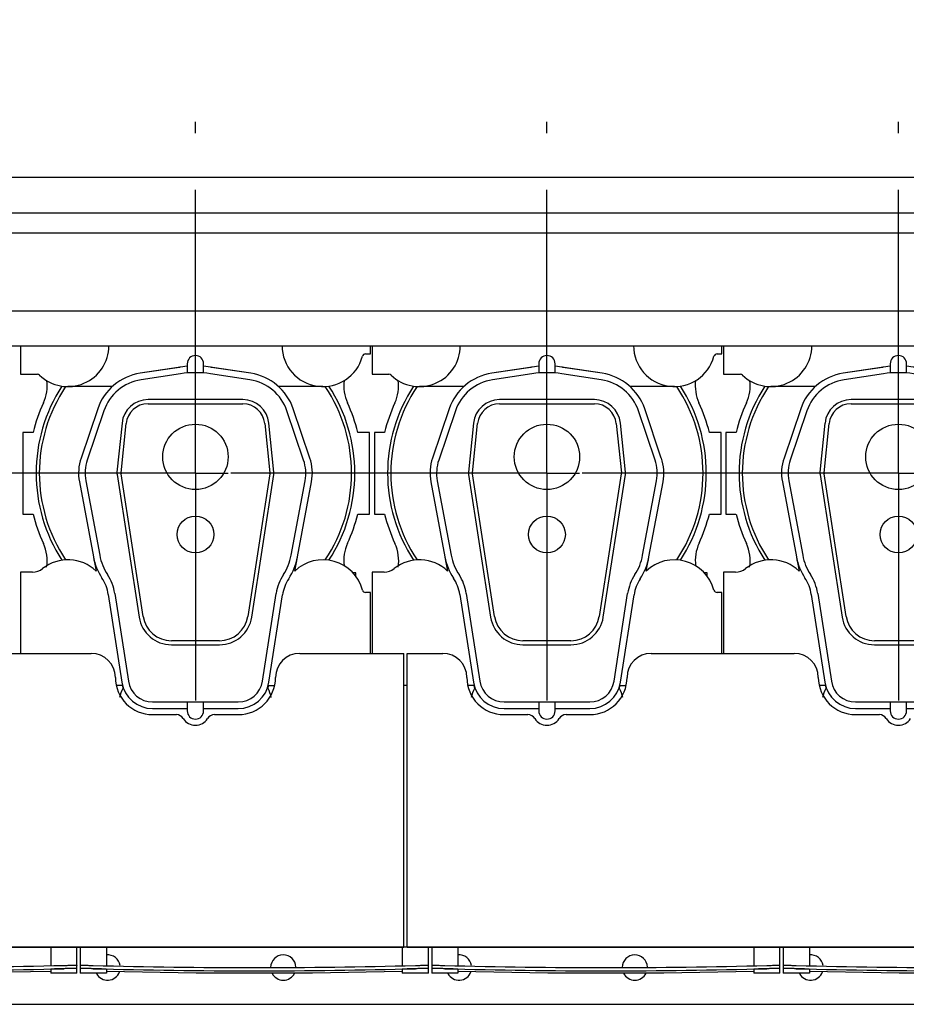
# Model space of a CAD drawing. Header units: millimetres. Extents: x 0 to 841, y 0 to 594.
# Tile 20 of 58: x 511 to 565, y 182 to 243. Entities that reach past the tile are written whole.
import ezdxf
from ezdxf.enums import TextEntityAlignment as Align

# ---------------------------------------------------------------- set-up
doc = ezdxf.new("R2010")
doc.units = ezdxf.units.MM
doc.header["$LTSCALE"] = 46.255
doc.linetypes.add('CENTER', pattern=[0.6, 0.375, -0.075, 0.075, -0.075])
doc.layers.get('0').update_dxf_attribs({"linetype": 'CONTINUOUS'})
for name, color, linetype in [('25087_000000_IMO-2_SKL_PBL456', 7, 'CONTINUOUS'), ('25087_030000_TLKGS_V_ABL439', 7, 'CONTINUOUS'), ('25087_100000_TLKGS_V_ABL440', 7, 'CONTINUOUS'), ('25087_200000_TLKGS_V_ABL450', 7, 'CONTINUOUS'), ('25087_700000_TLKGS_V_ABL445', 7, 'CONTINUOUS'), ('top_7_VBL429', 7, 'CONTINUOUS')]:
    doc.layers.add(name, color=color, linetype=linetype)
doc.styles.get("Standard").update_dxf_attribs({"font": 'txt', "width": 0.6})
doc.dimstyles.new('DIMSTYLE_2', dxfattribs={"dimtxt": 3.5, "dimasz": 3.5, "dimexe": 1.8, "dimexo": 0, "dimgap": 0.875, "dimtad": 1, "dimdec": 0, "dimlfac": 20, "dimdsep": 46, "dimtxsty": 'STANDARD', "dimblk": '_FILLED', "dimblk1": '_FILLED', "dimblk2": '_FILLED', "dimcen": 0.09, "dimadec": 0, "dimazin": 0, "dimtp": 2, "dimtm": 2, "dimtfac": 1, "dimtdec": 0, "dimtofl": 0, "dimtmove": 0, "dimatfit": 3, "dimldrblk": '_FILLED', "dimfxl": 1, "dimtolj": 1, "dimarcsym": 0})

# ---------------------------------------------------------------- blocks, each defined once
blk = doc.blocks.new('_FILLED')
at = {"color": 0, "linetype": 'BYBLOCK'}
blk.add_solid([(0, 0), (-1, 0.167), (-1, -0.167)], dxfattribs=at)
blk = doc.blocks.new('*D3')
at = {"color": 2, "linetype": 'CONTINUOUS'}
for p, q in [((466.4, 247.5), (466.4, 290.601)), ((758.097, 220.292), (758.097, 290.601)), ((466.4, 288.8), (612.249, 288.8)), ((758.097, 288.8), (612.249, 288.8))]:
    blk.add_line(p, q, dxfattribs=at)
at = {"color": 2, "linetype": 'CONTINUOUS', "xscale": 3.5, "yscale": 3.5, "zscale": 3.5, "rotation": 180}
blk.add_blockref('_FILLED', (466.4, 288.8), dxfattribs=at)
at = {"color": 2, "linetype": 'CONTINUOUS', "xscale": 3.5, "yscale": 3.5, "zscale": 3.5}
blk.add_blockref('_FILLED', (758.097, 288.8), dxfattribs=at)
at = {"color": 2, "linetype": 'CONTINUOUS', "width": 0.654762}
blk.add_text('5834', height=3.5, dxfattribs=at).set_placement((612.249, 289.675), align=Align.CENTER)
blk = doc.blocks.new('25087_111000_21_SIMPLE1_T1_A_PBL442', base_point=(578.375, 213.938))
at = {"layer": '25087_111000_21_SIMPLE1_T1_A_PBL442', "color": 7, "linetype": 'CONTINUOUS'}
for p, q in [((534.45, 186), (534.25, 186)), ((485.175, 182.5), (664.4, 182.5))]:
    blk.add_line(p, q, dxfattribs=at)
for centre, start, end in [((516.125, 184.75), 8.79843, 95.44876), ((526.875, 184.75), 2.40616, 179.0556), ((537.625, 184.75), 8.79843, 95.44876), ((548.375, 184.75), 2.40616, 179.0556), ((559.125, 184.75), 8.79843, 95.44876), ((516.125, 184.75), 208.1676, 340.08426), ((526.875, 184.75), 206.80405, 333.19585), ((537.625, 184.75), 208.1676, 340.08426), ((548.375, 184.75), 206.80405, 333.19585), ((559.125, 184.75), 208.1676, 340.08426)]:
    blk.add_arc(centre, 0.775, start, end, dxfattribs=at)
blk = doc.blocks.new('25087_111000_21_SIMPLE1_T2_A_PBL459', base_point=(521.55, 214.681))
at = {"layer": '25087_111000_21_SIMPLE1_T2_A_PBL459', "color": 7, "linetype": 'CONTINUOUS'}
for p, q in [((510.95, 217.5), (510.95, 212.5)), ((511.564, 217.5), (510.95, 217.5)), ((532.15, 217.5), (531.436, 217.5)), ((532.15, 212.5), (532.15, 217.5)), ((510.95, 212.5), (511.564, 212.5)), ((531.436, 212.5), (532.15, 212.5)), ((531.301, 208.9), (531.125, 208.9)), ((531.301, 208.688), (531.301, 208.9))]:
    blk.add_line(p, q, dxfattribs=at)
for centre, radius, start, end in [((509.928, 220.347), 2.502, 335.20087, 7.48968), ((533.074, 220.349), 2.505, 172.6385, 204.80488), ((521.5, 215), 10.245, 155.20087, 165.87669), ((521.5, 215), 10.245, 14.12331, 24.80488), ((521.5, 215), 10.245, 194.12331, 204.80442), ((521.5, 215), 10.245, 335.2611, 345.87669), ((509.926, 209.651), 2.505, 350.85272, 24.80442), ((533.098, 209.656), 2.524, 155.25929, 187.45184)]:
    blk.add_arc(centre, radius, start, end, dxfattribs=at)
blk = doc.blocks.new('25087_111000_21_SIMPLE1_T2_A_PBL464', base_point=(543.05, 214.681))
at = {"layer": '25087_111000_21_SIMPLE1_T2_A_PBL464', "color": 7, "linetype": 'CONTINUOUS'}
for p, q in [((532.45, 217.5), (532.45, 212.5)), ((533.064, 217.5), (532.45, 217.5)), ((553.65, 217.5), (552.936, 217.5)), ((553.65, 212.5), (553.65, 217.5)), ((532.45, 212.5), (533.064, 212.5)), ((552.936, 212.5), (553.65, 212.5)), ((552.801, 208.9), (552.625, 208.9)), ((552.801, 208.688), (552.801, 208.9))]:
    blk.add_line(p, q, dxfattribs=at)
for centre, radius, start, end in [((531.428, 220.347), 2.502, 335.20087, 7.48968), ((554.574, 220.349), 2.505, 172.6385, 204.80488), ((543, 215), 10.245, 155.20087, 165.87669), ((543, 215), 10.245, 14.12331, 24.80488), ((543, 215), 10.245, 194.12331, 204.80442), ((543, 215), 10.245, 335.2611, 345.87669), ((531.426, 209.651), 2.505, 350.85272, 24.80442), ((554.598, 209.656), 2.524, 155.25929, 187.45184)]:
    blk.add_arc(centre, radius, start, end, dxfattribs=at)
blk = doc.blocks.new('25087_111000_21_SIMPLE1_T2_A_PBL480', base_point=(564.55, 214.681))
at = {"layer": '25087_111000_21_SIMPLE1_T2_A_PBL480', "color": 7, "linetype": 'CONTINUOUS'}
for p, q in [((553.95, 217.5), (553.95, 212.5)), ((554.564, 217.5), (553.95, 217.5)), ((575.15, 217.5), (574.436, 217.5)), ((575.15, 212.5), (575.15, 217.5)), ((553.95, 212.5), (554.564, 212.5)), ((574.436, 212.5), (575.15, 212.5)), ((574.301, 208.9), (574.125, 208.9)), ((574.301, 208.688), (574.301, 208.9))]:
    blk.add_line(p, q, dxfattribs=at)
for centre, radius, start, end in [((552.928, 220.347), 2.502, 335.20087, 7.48968), ((576.074, 220.349), 2.505, 172.6385, 204.80488), ((564.5, 215), 10.245, 155.20087, 165.87669), ((564.5, 215), 10.245, 14.12331, 24.80488), ((564.5, 215), 10.245, 194.12331, 204.80442), ((564.5, 215), 10.245, 335.2611, 345.87669), ((552.926, 209.651), 2.505, 350.85272, 24.80442), ((576.098, 209.656), 2.524, 155.25929, 187.45184)]:
    blk.add_arc(centre, radius, start, end, dxfattribs=at)
blk = doc.blocks.new('25087_111000_21_SIMPLE1_A_ABL441', base_point=(578.375, 213.938))
at = {"layer": '25087_111000_21_SIMPLE1_T1_A_PBL442'}
blk.add_blockref('25087_111000_21_SIMPLE1_T1_A_PBL442', (578.375, 213.938), dxfattribs=at)
at = {"layer": '25087_111000_21_SIMPLE1_T2_A_PBL459'}
blk.add_blockref('25087_111000_21_SIMPLE1_T2_A_PBL459', (521.55, 214.681), dxfattribs=at)
at = {"layer": '25087_111000_21_SIMPLE1_T2_A_PBL464'}
blk.add_blockref('25087_111000_21_SIMPLE1_T2_A_PBL464', (543.05, 214.681), dxfattribs=at)
at = {"layer": '25087_111000_21_SIMPLE1_T2_A_PBL480'}
blk.add_blockref('25087_111000_21_SIMPLE1_T2_A_PBL480', (564.55, 214.681), dxfattribs=at)
blk = doc.blocks.new('25087_111200_24_SIMPLE1_T2_X_PBL454', base_point=(502.525, 185.2))
at = {"layer": '25087_111200_24_SIMPLE1_T2_X_PBL454', "color": 7, "linetype": 'CONTINUOUS'}
for p, q in [((492.95, 186), (492.95, 184.851)), ((494.55, 186), (494.55, 184.824)), ((512.65, 186), (512.65, 184.867)), ((514.25, 184.4), (514.25, 186)), ((490.8, 184.881), (490.8, 184.55)), ((490.8, 184.55), (492.95, 184.513)), ((491.6, 184.88), (493.75, 184.834)), ((493.75, 184.634), (491.6, 184.68)), ((492.95, 184.631), (492.95, 184.4)), ((494.55, 184.4), (492.95, 184.4)), ((494.55, 184.6), (494.55, 184.4)), ((512.65, 184.643), (512.65, 184.4)), ((514.25, 184.4), (512.65, 184.4)), ((513.45, 184.88), (513.5, 184.881)), ((513.5, 184.681), (513.45, 184.68)), ((514.25, 184.681), (514.25, 184.681))]:
    blk.add_line(p, q, dxfattribs=at)
blk.add_lwpolyline([(494.55, 184.486), (498.613, 184.417), (506.436, 184.417), (512.65, 184.523)], dxfattribs=at)
for radius, start, end in [(458.379, 268.9031, 271.36573), (458.579, 268.90358, 271.36514)]:
    blk.add_arc((502.525, 643.129), radius, start, end, dxfattribs=at)
for points, knots in [([(490.8, 184.881), (490.8, 184.883), (490.808, 184.883), (490.817, 184.885), (490.837, 184.886), (490.863, 184.887), (490.897, 184.888), (490.954, 184.888), (491.042, 184.889), (491.161, 184.888), (491.298, 184.886), (491.446, 184.884), (491.548, 184.881), (491.6, 184.88)], [0, 0, 0, 0, 0.005256, 0.019762, 0.04364, 0.0767, 0.118639, 0.16906, 0.293342, 0.444782, 0.617561, 0.805036, 1, 1, 1, 1]), ([(491.6, 184.68), (491.548, 184.681), (491.446, 184.684), (491.298, 184.686), (491.161, 184.688), (491.042, 184.688), (490.954, 184.688), (490.897, 184.687), (490.863, 184.687), (490.837, 184.686), (490.817, 184.685), (490.808, 184.683), (490.8, 184.682), (490.8, 184.681)], [0, 0, 0, 0, 0.194964, 0.382438, 0.555218, 0.706658, 0.83094, 0.881361, 0.9233, 0.95636, 0.980238, 0.994744, 1, 1, 1, 1]), ([(493.75, 184.634), (493.698, 184.635), (493.596, 184.637), (493.448, 184.638), (493.311, 184.639), (493.192, 184.64), (493.104, 184.639), (493.047, 184.638), (493.013, 184.637), (492.987, 184.636), (492.967, 184.635), (492.958, 184.633), (492.95, 184.632), (492.95, 184.631)], [0, 0, 0, 0, 0.194959, 0.382428, 0.5552, 0.706633, 0.830911, 0.881332, 0.923273, 0.956337, 0.980221, 0.994735, 1, 1, 1, 1]), ([(494.55, 184.6), (494.55, 184.602), (494.542, 184.603), (494.533, 184.605), (494.513, 184.607), (494.487, 184.609), (494.453, 184.611), (494.396, 184.614), (494.308, 184.618), (494.189, 184.623), (494.052, 184.627), (493.904, 184.631), (493.802, 184.633), (493.75, 184.634)], [0, 0, 0, 0, 0.00534, 0.01993, 0.043881, 0.077002, 0.118985, 0.169434, 0.29372, 0.445107, 0.617793, 0.805154, 1, 1, 1, 1]), ([(513.45, 184.68), (513.398, 184.679), (513.296, 184.676), (513.148, 184.672), (513.011, 184.667), (512.892, 184.662), (512.804, 184.657), (512.747, 184.654), (512.713, 184.652), (512.687, 184.649), (512.667, 184.647), (512.658, 184.645), (512.65, 184.644), (512.65, 184.643)], [0, 0, 0, 0, 0.194822, 0.382164, 0.554836, 0.706219, 0.830512, 0.880967, 0.922958, 0.956088, 0.98005, 0.994651, 1, 1, 1, 1]), ([(514.25, 184.681), (514.25, 184.683), (514.242, 184.683), (514.233, 184.685), (514.212, 184.686), (514.186, 184.687), (514.152, 184.687), (514.095, 184.688), (514.008, 184.688), (513.888, 184.688), (513.752, 184.686), (513.604, 184.684), (513.502, 184.681), (513.45, 184.68)], [0, 0, 0, 0, 0.005495, 0.020225, 0.04429, 0.077497, 0.119544, 0.170033, 0.294337, 0.445662, 0.618214, 0.805383, 1, 1, 1, 1]), ([(513.5, 184.881), (513.549, 184.883), (513.644, 184.885), (513.783, 184.887), (513.911, 184.889), (514.024, 184.889), (514.105, 184.889), (514.159, 184.888), (514.191, 184.888), (514.215, 184.887), (514.234, 184.886), (514.243, 184.884), (514.25, 184.884), (514.25, 184.882)], [0, 0, 0, 0, 0.194963, 0.382436, 0.555214, 0.706654, 0.830935, 0.881356, 0.923295, 0.956355, 0.980233, 0.99474, 1, 1, 1, 1]), ([(514.25, 184.682), (514.25, 184.683), (514.243, 184.684), (514.234, 184.686), (514.215, 184.686), (514.191, 184.688), (514.159, 184.688), (514.105, 184.689), (514.024, 184.689), (513.911, 184.688), (513.783, 184.687), (513.644, 184.685), (513.549, 184.682), (513.5, 184.681)], [0, 0, 0, 0, 0.005259, 0.019767, 0.043645, 0.076705, 0.118644, 0.169065, 0.293346, 0.444785, 0.617563, 0.805037, 1, 1, 1, 1])]:
    blk.add_open_spline(points, degree=3, knots=knots, dxfattribs=at)
blk = doc.blocks.new('25087_111200_24_SIMPLE1_T3_X_PBL460', base_point=(525.1, 185.2))
at = {"layer": '25087_111200_24_SIMPLE1_T3_X_PBL460', "color": 7, "linetype": 'CONTINUOUS'}
for p, q in [((514.45, 186), (514.45, 184.4)), ((516.05, 186), (516.05, 184.863)), ((534.15, 186), (534.15, 184.863)), ((535.75, 184.4), (535.75, 186)), ((514.45, 184.681), (514.45, 184.681)), ((516.05, 184.4), (514.45, 184.4)), ((515.2, 184.88), (515.25, 184.878)), ((515.25, 184.678), (515.2, 184.679)), ((516.05, 184.639), (516.05, 184.4)), ((534.15, 184.639), (534.15, 184.4)), ((535.75, 184.4), (534.15, 184.4)), ((534.95, 184.878), (535, 184.88)), ((535, 184.679), (534.95, 184.678)), ((535.75, 184.681), (535.75, 184.681))]:
    blk.add_line(p, q, dxfattribs=at)
blk.add_lwpolyline([(516.05, 184.52), (521.547, 184.417), (528.653, 184.417), (534.15, 184.52)], dxfattribs=at)
for radius, start, end in [(378.214, 268.50765, 271.49235), (378.414, 268.50844, 271.49156)]:
    blk.add_arc((525.1, 562.964), radius, start, end, dxfattribs=at)
for points, knots in [([(514.45, 184.882), (514.45, 184.884), (514.457, 184.884), (514.466, 184.886), (514.485, 184.886), (514.509, 184.887), (514.541, 184.888), (514.595, 184.889), (514.676, 184.889), (514.789, 184.888), (514.917, 184.886), (515.056, 184.883), (515.151, 184.881), (515.2, 184.88)], [0, 0, 0, 0, 0.005255, 0.019758, 0.043633, 0.076691, 0.118629, 0.16905, 0.293333, 0.444777, 0.617559, 0.805035, 1, 1, 1, 1]), ([(515.2, 184.679), (515.151, 184.681), (515.056, 184.683), (514.917, 184.686), (514.789, 184.688), (514.676, 184.689), (514.595, 184.689), (514.541, 184.688), (514.509, 184.687), (514.485, 184.686), (514.466, 184.686), (514.457, 184.684), (514.45, 184.683), (514.45, 184.682)], [0, 0, 0, 0, 0.194964, 0.38244, 0.555223, 0.706666, 0.83095, 0.881371, 0.92331, 0.956368, 0.980242, 0.994746, 1, 1, 1, 1]), ([(515.25, 184.678), (515.198, 184.68), (515.096, 184.682), (514.948, 184.685), (514.812, 184.687), (514.692, 184.688), (514.605, 184.688), (514.548, 184.687), (514.514, 184.687), (514.488, 184.685), (514.467, 184.685), (514.458, 184.683), (514.45, 184.682), (514.45, 184.681)], [0, 0, 0, 0, 0.194623, 0.381798, 0.554357, 0.705687, 0.829993, 0.880481, 0.922526, 0.95573, 0.979789, 0.994513, 1, 1, 1, 1]), ([(516.05, 184.639), (516.05, 184.641), (516.042, 184.642), (516.033, 184.644), (516.013, 184.646), (515.987, 184.648), (515.953, 184.651), (515.896, 184.654), (515.808, 184.659), (515.689, 184.664), (515.552, 184.669), (515.404, 184.674), (515.302, 184.677), (515.25, 184.678)], [0, 0, 0, 0, 0.005353, 0.019958, 0.043924, 0.077058, 0.119053, 0.169511, 0.293806, 0.445188, 0.617855, 0.805188, 1, 1, 1, 1]), ([(534.95, 184.678), (534.898, 184.677), (534.796, 184.674), (534.648, 184.669), (534.511, 184.664), (534.392, 184.659), (534.304, 184.654), (534.247, 184.651), (534.213, 184.648), (534.187, 184.646), (534.167, 184.644), (534.158, 184.642), (534.15, 184.641), (534.15, 184.639)], [0, 0, 0, 0, 0.194812, 0.382145, 0.554812, 0.706194, 0.830489, 0.880947, 0.922942, 0.956076, 0.980042, 0.994647, 1, 1, 1, 1]), ([(535.75, 184.681), (535.75, 184.682), (535.742, 184.683), (535.733, 184.685), (535.712, 184.685), (535.686, 184.687), (535.652, 184.687), (535.595, 184.688), (535.508, 184.688), (535.388, 184.687), (535.252, 184.685), (535.104, 184.682), (535.002, 184.68), (534.95, 184.678)], [0, 0, 0, 0, 0.005487, 0.020211, 0.04427, 0.077474, 0.119519, 0.170007, 0.294313, 0.445643, 0.618202, 0.805377, 1, 1, 1, 1]), ([(535, 184.88), (535.049, 184.881), (535.144, 184.883), (535.283, 184.886), (535.411, 184.888), (535.524, 184.889), (535.605, 184.889), (535.659, 184.888), (535.691, 184.887), (535.715, 184.886), (535.734, 184.886), (535.743, 184.884), (535.75, 184.884), (535.75, 184.882)], [0, 0, 0, 0, 0.194964, 0.38244, 0.555222, 0.706666, 0.83095, 0.881371, 0.923309, 0.956367, 0.980242, 0.994745, 1, 1, 1, 1]), ([(535.746, 184.684), (535.737, 184.685), (535.711, 184.687), (535.63, 184.689), (535.48, 184.688), (535.257, 184.686), (535.09, 184.682), (535, 184.679)], [0, 0, 0, 0, 0.03599, 0.104167, 0.327214, 0.63967, 1, 1, 1, 1]), ([(535.75, 184.682), (535.75, 184.683), (535.748, 184.683), (535.747, 184.684), (535.746, 184.684)], [0, 0, 0, 0, 0.29739, 1, 1, 1, 1])]:
    blk.add_open_spline(points, degree=3, knots=knots, dxfattribs=at)
blk = doc.blocks.new('25087_111200_24_SIMPLE1_T3_X_PBL465', base_point=(546.6, 185.2))
at = {"layer": '25087_111200_24_SIMPLE1_T3_X_PBL465', "color": 7, "linetype": 'CONTINUOUS'}
for p, q in [((535.95, 186), (535.95, 184.4)), ((537.55, 186), (537.55, 184.863)), ((555.65, 186), (555.65, 184.863)), ((557.25, 184.4), (557.25, 186)), ((535.95, 184.681), (535.95, 184.681)), ((537.55, 184.4), (535.95, 184.4)), ((536.7, 184.88), (536.75, 184.878)), ((536.75, 184.678), (536.7, 184.679)), ((537.55, 184.639), (537.55, 184.4)), ((555.65, 184.639), (555.65, 184.4)), ((557.25, 184.4), (555.65, 184.4)), ((556.45, 184.878), (556.5, 184.88)), ((556.5, 184.679), (556.45, 184.678)), ((557.25, 184.681), (557.25, 184.681))]:
    blk.add_line(p, q, dxfattribs=at)
blk.add_lwpolyline([(537.55, 184.52), (543.047, 184.417), (550.153, 184.417), (555.65, 184.52)], dxfattribs=at)
for radius, start, end in [(378.214, 268.50765, 271.49235), (378.414, 268.50844, 271.49156)]:
    blk.add_arc((546.6, 562.964), radius, start, end, dxfattribs=at)
for points, knots in [([(535.95, 184.882), (535.95, 184.884), (535.957, 184.884), (535.966, 184.886), (535.985, 184.886), (536.009, 184.887), (536.041, 184.888), (536.095, 184.889), (536.176, 184.889), (536.289, 184.888), (536.417, 184.886), (536.556, 184.883), (536.651, 184.881), (536.7, 184.88)], [0, 0, 0, 0, 0.005255, 0.019758, 0.043633, 0.076691, 0.118629, 0.16905, 0.293333, 0.444777, 0.617559, 0.805035, 1, 1, 1, 1]), ([(536.7, 184.679), (536.651, 184.681), (536.556, 184.683), (536.417, 184.686), (536.289, 184.688), (536.176, 184.689), (536.095, 184.689), (536.041, 184.688), (536.009, 184.687), (535.985, 184.686), (535.966, 184.686), (535.957, 184.684), (535.95, 184.683), (535.95, 184.682)], [0, 0, 0, 0, 0.194964, 0.38244, 0.555223, 0.706666, 0.83095, 0.881371, 0.92331, 0.956368, 0.980242, 0.994746, 1, 1, 1, 1]), ([(536.75, 184.678), (536.698, 184.68), (536.596, 184.682), (536.448, 184.685), (536.312, 184.687), (536.192, 184.688), (536.105, 184.688), (536.048, 184.687), (536.014, 184.687), (535.988, 184.685), (535.967, 184.685), (535.958, 184.683), (535.95, 184.682), (535.95, 184.681)], [0, 0, 0, 0, 0.194623, 0.381798, 0.554357, 0.705687, 0.829993, 0.880481, 0.922526, 0.95573, 0.979789, 0.994513, 1, 1, 1, 1]), ([(537.55, 184.639), (537.55, 184.641), (537.542, 184.642), (537.533, 184.644), (537.513, 184.646), (537.487, 184.648), (537.453, 184.651), (537.396, 184.654), (537.308, 184.659), (537.189, 184.664), (537.052, 184.669), (536.904, 184.674), (536.802, 184.677), (536.75, 184.678)], [0, 0, 0, 0, 0.005353, 0.019958, 0.043924, 0.077058, 0.119053, 0.169511, 0.293806, 0.445188, 0.617855, 0.805188, 1, 1, 1, 1]), ([(556.45, 184.678), (556.398, 184.677), (556.296, 184.674), (556.148, 184.669), (556.011, 184.664), (555.892, 184.659), (555.804, 184.654), (555.747, 184.651), (555.713, 184.648), (555.687, 184.646), (555.667, 184.644), (555.658, 184.642), (555.65, 184.641), (555.65, 184.639)], [0, 0, 0, 0, 0.194812, 0.382145, 0.554812, 0.706194, 0.830489, 0.880947, 0.922942, 0.956076, 0.980042, 0.994647, 1, 1, 1, 1]), ([(557.25, 184.681), (557.25, 184.682), (557.242, 184.683), (557.233, 184.685), (557.212, 184.685), (557.186, 184.687), (557.152, 184.687), (557.095, 184.688), (557.008, 184.688), (556.888, 184.687), (556.752, 184.685), (556.604, 184.682), (556.502, 184.68), (556.45, 184.678)], [0, 0, 0, 0, 0.005487, 0.020211, 0.04427, 0.077474, 0.119519, 0.170007, 0.294313, 0.445643, 0.618202, 0.805377, 1, 1, 1, 1]), ([(556.5, 184.88), (556.549, 184.881), (556.644, 184.883), (556.783, 184.886), (556.911, 184.888), (557.024, 184.889), (557.105, 184.889), (557.159, 184.888), (557.191, 184.887), (557.215, 184.886), (557.234, 184.886), (557.243, 184.884), (557.25, 184.884), (557.25, 184.882)], [0, 0, 0, 0, 0.194964, 0.38244, 0.555222, 0.706666, 0.83095, 0.881371, 0.923309, 0.956367, 0.980242, 0.994745, 1, 1, 1, 1]), ([(557.246, 184.684), (557.237, 184.685), (557.211, 184.687), (557.13, 184.689), (556.98, 184.688), (556.757, 184.686), (556.59, 184.682), (556.5, 184.679)], [0, 0, 0, 0, 0.03599, 0.104167, 0.327214, 0.63967, 1, 1, 1, 1]), ([(557.25, 184.682), (557.25, 184.683), (557.248, 184.683), (557.247, 184.684), (557.246, 184.684)], [0, 0, 0, 0, 0.29739, 1, 1, 1, 1])]:
    blk.add_open_spline(points, degree=3, knots=knots, dxfattribs=at)
blk = doc.blocks.new('25087_111200_24_SIMPLE1_T3_X_PBL477', base_point=(568.1, 185.2))
at = {"layer": '25087_111200_24_SIMPLE1_T3_X_PBL477', "color": 7, "linetype": 'CONTINUOUS'}
for p, q in [((557.45, 186), (557.45, 184.4)), ((559.05, 186), (559.05, 184.863)), ((577.15, 186), (577.15, 184.863)), ((578.75, 184.4), (578.75, 186)), ((557.45, 184.681), (557.45, 184.681)), ((559.05, 184.4), (557.45, 184.4)), ((558.2, 184.88), (558.25, 184.878)), ((558.25, 184.678), (558.2, 184.679)), ((559.05, 184.639), (559.05, 184.4)), ((577.15, 184.639), (577.15, 184.4)), ((578.75, 184.4), (577.15, 184.4)), ((577.95, 184.878), (578, 184.88)), ((578, 184.679), (577.95, 184.678)), ((578.75, 184.681), (578.75, 184.681))]:
    blk.add_line(p, q, dxfattribs=at)
blk.add_lwpolyline([(559.05, 184.52), (564.547, 184.417), (571.653, 184.417), (577.15, 184.52)], dxfattribs=at)
for radius, start, end in [(378.214, 268.50765, 271.49235), (378.414, 268.50844, 271.49156)]:
    blk.add_arc((568.1, 562.964), radius, start, end, dxfattribs=at)
for points, knots in [([(557.45, 184.882), (557.45, 184.884), (557.457, 184.884), (557.466, 184.886), (557.485, 184.886), (557.509, 184.887), (557.541, 184.888), (557.595, 184.889), (557.676, 184.889), (557.789, 184.888), (557.917, 184.886), (558.056, 184.883), (558.151, 184.881), (558.2, 184.88)], [0, 0, 0, 0, 0.005255, 0.019758, 0.043633, 0.076691, 0.118629, 0.16905, 0.293333, 0.444777, 0.617559, 0.805035, 1, 1, 1, 1]), ([(558.2, 184.679), (558.151, 184.681), (558.056, 184.683), (557.917, 184.686), (557.789, 184.688), (557.676, 184.689), (557.595, 184.689), (557.541, 184.688), (557.509, 184.687), (557.485, 184.686), (557.466, 184.686), (557.457, 184.684), (557.45, 184.683), (557.45, 184.682)], [0, 0, 0, 0, 0.194964, 0.38244, 0.555223, 0.706666, 0.83095, 0.881371, 0.92331, 0.956368, 0.980242, 0.994746, 1, 1, 1, 1]), ([(558.25, 184.678), (558.198, 184.68), (558.096, 184.682), (557.948, 184.685), (557.812, 184.687), (557.692, 184.688), (557.605, 184.688), (557.548, 184.687), (557.514, 184.687), (557.488, 184.685), (557.467, 184.685), (557.458, 184.683), (557.45, 184.682), (557.45, 184.681)], [0, 0, 0, 0, 0.194623, 0.381798, 0.554357, 0.705687, 0.829993, 0.880481, 0.922526, 0.95573, 0.979789, 0.994513, 1, 1, 1, 1]), ([(559.05, 184.639), (559.05, 184.641), (559.042, 184.642), (559.033, 184.644), (559.013, 184.646), (558.987, 184.648), (558.953, 184.651), (558.896, 184.654), (558.808, 184.659), (558.689, 184.664), (558.552, 184.669), (558.404, 184.674), (558.302, 184.677), (558.25, 184.678)], [0, 0, 0, 0, 0.005353, 0.019958, 0.043924, 0.077058, 0.119053, 0.169511, 0.293806, 0.445188, 0.617855, 0.805188, 1, 1, 1, 1]), ([(577.95, 184.678), (577.898, 184.677), (577.796, 184.674), (577.648, 184.669), (577.511, 184.664), (577.392, 184.659), (577.304, 184.654), (577.247, 184.651), (577.213, 184.648), (577.187, 184.646), (577.167, 184.644), (577.158, 184.642), (577.15, 184.641), (577.15, 184.639)], [0, 0, 0, 0, 0.194812, 0.382145, 0.554812, 0.706194, 0.830489, 0.880947, 0.922942, 0.956076, 0.980042, 0.994647, 1, 1, 1, 1]), ([(578.75, 184.681), (578.75, 184.682), (578.742, 184.683), (578.733, 184.685), (578.712, 184.685), (578.686, 184.687), (578.652, 184.687), (578.595, 184.688), (578.508, 184.688), (578.388, 184.687), (578.252, 184.685), (578.104, 184.682), (578.002, 184.68), (577.95, 184.678)], [0, 0, 0, 0, 0.005487, 0.020211, 0.04427, 0.077474, 0.119519, 0.170007, 0.294313, 0.445643, 0.618202, 0.805377, 1, 1, 1, 1]), ([(578, 184.88), (578.049, 184.881), (578.144, 184.883), (578.283, 184.886), (578.411, 184.888), (578.524, 184.889), (578.605, 184.889), (578.659, 184.888), (578.691, 184.887), (578.715, 184.886), (578.734, 184.886), (578.743, 184.884), (578.75, 184.884), (578.75, 184.882)], [0, 0, 0, 0, 0.194964, 0.38244, 0.555222, 0.706666, 0.83095, 0.881371, 0.923309, 0.956367, 0.980242, 0.994745, 1, 1, 1, 1]), ([(578.746, 184.684), (578.737, 184.685), (578.711, 184.687), (578.63, 184.689), (578.48, 184.688), (578.257, 184.686), (578.09, 184.682), (578, 184.679)], [0, 0, 0, 0, 0.03599, 0.104167, 0.327214, 0.63967, 1, 1, 1, 1]), ([(578.75, 184.682), (578.75, 184.683), (578.748, 184.683), (578.747, 184.684), (578.746, 184.684)], [0, 0, 0, 0, 0.29739, 1, 1, 1, 1])]:
    blk.add_open_spline(points, degree=3, knots=knots, dxfattribs=at)
blk = doc.blocks.new('25087_111200_24_SIMPLE1_X_ABL443', base_point=(579.212, 192.95))
at = {"layer": '25087_111200_24_SIMPLE1_T2_X_PBL454'}
blk.add_blockref('25087_111200_24_SIMPLE1_T2_X_PBL454', (502.525, 185.2), dxfattribs=at)
at = {"layer": '25087_111200_24_SIMPLE1_T3_X_PBL460'}
blk.add_blockref('25087_111200_24_SIMPLE1_T3_X_PBL460', (525.1, 185.2), dxfattribs=at)
at = {"layer": '25087_111200_24_SIMPLE1_T3_X_PBL465'}
blk.add_blockref('25087_111200_24_SIMPLE1_T3_X_PBL465', (546.6, 185.2), dxfattribs=at)
at = {"layer": '25087_111200_24_SIMPLE1_T3_X_PBL477'}
blk.add_blockref('25087_111200_24_SIMPLE1_T3_X_PBL477', (568.1, 185.2), dxfattribs=at)
blk = doc.blocks.new('25087_171000_21_SIMPLE1_T1_A_PBL449', base_point=(577.375, 197.512))
at = {"layer": '25087_171000_21_SIMPLE1_T1_A_PBL449', "color": 7, "linetype": 'CONTINUOUS'}
for p, q in [((506.375, 203.975), (515.125, 203.975)), ((527.875, 203.975), (534.25, 203.975)), ((534.25, 186), (534.25, 203.975)), ((534.45, 186), (534.45, 203.975)), ((534.45, 203.975), (536.625, 203.975)), ((549.375, 203.975), (558.125, 203.975)), ((518.875, 200.225), (520.332, 200.225)), ((522.668, 200.225), (524.125, 200.225)), ((540.375, 200.225), (541.832, 200.225)), ((544.168, 200.225), (545.625, 200.225)), ((561.875, 200.225), (563.332, 200.225)), ((534.25, 186), (488.65, 186)), ((488.65, 186), (534.25, 186)), ((577.25, 186), (534.45, 186)), ((534.45, 186), (577.25, 186))]:
    blk.add_line(p, q, dxfattribs=at)
for centre, radius, start, end in [((515.125, 202.5), 1.475, 0, 90), ((527.875, 202.5), 1.475, 90, 180), ((536.625, 202.5), 1.475, 0, 90), ((549.375, 202.5), 1.475, 90, 180), ((558.125, 202.5), 1.475, 0, 90), ((518.875, 202.5), 2.275, 180, 270), ((524.125, 202.5), 2.275, 270, 360), ((540.375, 202.5), 2.275, 180, 270), ((545.625, 202.5), 2.275, 270, 360), ((561.875, 202.5), 2.275, 180, 270), ((520.332, 199.725), 0.5, 31.82137, 90), ((522.668, 199.725), 0.5, 90, 148.17863), ((541.832, 199.725), 0.5, 31.82137, 90), ((544.168, 199.725), 0.5, 90, 148.17863), ((563.332, 199.725), 0.5, 31.82137, 90), ((521.5, 200.45), 0.875, 211.82137, 328.17863), ((543, 200.45), 0.875, 211.82137, 328.17863), ((564.5, 200.45), 0.875, 211.82137, 328.17863)]:
    blk.add_arc(centre, radius, start, end, dxfattribs=at)
blk = doc.blocks.new('25087_171000_21_SIMPLE1_A_ABL448', base_point=(577.375, 197.262))
at = {"layer": '25087_171000_21_SIMPLE1_T1_A_PBL449'}
blk.add_blockref('25087_171000_21_SIMPLE1_T1_A_PBL449', (577.375, 197.512), dxfattribs=at)
blk = doc.blocks.new('25087_100000_TLKGS_V_ABL440', base_point=(579.425, 212.562))
at = {"layer": '25087_111000_21_SIMPLE1_A_ABL441'}
blk.add_blockref('25087_111000_21_SIMPLE1_A_ABL441', (578.375, 213.938), dxfattribs=at)
at = {"layer": '25087_111200_24_SIMPLE1_X_ABL443'}
blk.add_blockref('25087_111200_24_SIMPLE1_X_ABL443', (579.212, 192.95), dxfattribs=at)
at = {"layer": '25087_171000_21_SIMPLE1_A_ABL448'}
blk.add_blockref('25087_171000_21_SIMPLE1_A_ABL448', (577.375, 197.262), dxfattribs=at)
blk = doc.blocks.new('25087_727000_27_SIMPLE1_T1_B_PBL447', base_point=(609.782, 249.476))
at = {"layer": '25087_727000_27_SIMPLE1_T1_B_PBL447', "color": 7, "linetype": 'CONTINUOUS'}
for p, q in [((485.4, 233.115), (662.568, 233.115)), ((485.4, 230.934), (662.568, 230.934)), ((485.4, 229.713), (662.568, 229.713)), ((662.568, 224.918), (487.65, 224.918)), ((487.65, 222.802), (663.075, 222.802))]:
    blk.add_line(p, q, dxfattribs=at)
blk = doc.blocks.new('25087_727000_27_SIMPLE1_B_ABL446', base_point=(609.782, 249.476))
at = {"layer": '25087_727000_27_SIMPLE1_T1_B_PBL447'}
blk.add_blockref('25087_727000_27_SIMPLE1_T1_B_PBL447', (609.782, 249.476), dxfattribs=at)
blk = doc.blocks.new('25087_700000_TLKGS_V_ABL445', base_point=(609.782, 249.476))
at = {"layer": '25087_727000_27_SIMPLE1_B_ABL446'}
blk.add_blockref('25087_727000_27_SIMPLE1_B_ABL446', (609.782, 249.476), dxfattribs=at)
blk = doc.blocks.new('25007_210700_21_SIMPLE1_T1_A_PBL458', base_point=(521.5, 213.025))
at = {"layer": '25007_210700_21_SIMPLE1_T1_A_PBL458', "color": 7, "linetype": 'CONTINUOUS'}
for p, q in [((510.8, 222.802), (510.8, 221.05)), ((532.2, 222.3), (532.2, 222.802)), ((531.908, 222.3), (532.2, 222.3)), ((520.523, 221.477), (518.12, 221.114)), ((524.88, 221.114), (522.477, 221.477)), ((510.8, 221.05), (511.833, 221.05)), ((516.409, 220.3), (513.7, 220.3)), ((529.3, 220.3), (526.591, 220.3)), ((515.263, 209.854), (515.421, 209.014)), ((527.579, 209.014), (527.737, 209.854)), ((510.8, 208.95), (510.8, 203.975)), ((511.535, 208.95), (510.8, 208.95)), ((532.2, 207.7), (531.908, 207.7)), ((532.2, 203.975), (532.2, 207.7)), ((517.035, 202), (516.657, 202)), ((517.035, 202), (517.061, 201.827)), ((525.939, 201.827), (525.965, 202)), ((525.965, 202), (526.343, 202))]:
    blk.add_line(p, q, dxfattribs=at)
for centre, radius, start, end in [((513.7, 222.8), 2.5, 226.23826, 0.03673), ((529.3, 222.8), 2.5, 179.81606, 344.97389), ((531.908, 222.1), 0.2, 90, 164.97389), ((521.5, 215), 6.55, 98.176, 98.57538), ((521.5, 215), 6.55, 81.42462, 81.824), ((511.833, 220.85), 0.2, 46.23826, 90), ((521.5, 215), 9.747, 146.8737, 213.1263), ((521.5, 215), 9.55, 146.26282, 213.73718), ((521.5, 215), 9.55, 326.26282, 33.73718), ((521.5, 215), 9.747, 326.8737, 33.1263), ((513.7, 207.2), 2.5, 46.51027, 128.21321), ((529.3, 207.2), 2.5, 15.02611, 133.48973), ((511.535, 209.95), 1, 270, 308.21321), ((531.908, 207.9), 0.2, 195.02611, 270), ((519.15, 200.75), 2.35, 152.71328, 166.99029), ((523.85, 200.75), 2.35, 13.00971, 27.28672)]:
    blk.add_arc(centre, radius, start, end, dxfattribs=at)
blk = doc.blocks.new('25007_210700_21_SIMPLE1_T2_A_PBL461', base_point=(521.5, 211.075))
at = {"layer": '25007_210700_21_SIMPLE1_T2_A_PBL461', "color": 7, "linetype": 'CONTINUOUS'}
for p, q in [((521, 221.545), (518.12, 221.114)), ((521, 221.7), (521, 221.13)), ((522, 221.13), (522, 221.7)), ((524.88, 221.114), (522, 221.545)), ((520.583, 221.081), (518.175, 220.718)), ((524.825, 220.718), (522.417, 221.081)), ((524.4, 219.5), (518.6, 219.5)), ((515.521, 218.941), (514.503, 215.929)), ((515.9, 218.813), (514.882, 215.801)), ((518.6, 219.25), (524.4, 219.25)), ((528.118, 215.801), (527.1, 218.813)), ((528.497, 215.929), (527.479, 218.941)), ((517.008, 218.064), (516.699, 215.057)), ((516.948, 215.031), (517.257, 218.038)), ((525.743, 218.038), (526.052, 215.031)), ((526.301, 215.057), (525.992, 218.064)), ((514.793, 214.541), (515.645, 209.978)), ((516.703, 214.915), (518.055, 206.194)), ((518.302, 206.232), (516.95, 214.953)), ((526.05, 214.953), (524.698, 206.232)), ((524.945, 206.194), (526.297, 214.915)), ((527.355, 209.978), (528.207, 214.541)), ((514.399, 214.467), (515.258, 209.874)), ((527.742, 209.874), (528.601, 214.467)), ((516.17, 207.583), (517.002, 202.209)), ((516.565, 207.644), (517.398, 202.27)), ((525.602, 202.27), (526.435, 207.644)), ((525.998, 202.209), (526.826, 207.554)), ((522.969, 204.75), (520.031, 204.75)), ((520.031, 204.5), (522.969, 204.5)), ((518.88, 201), (524.12, 201)), ((521, 201), (521, 200.45)), ((522, 200.45), (522, 201)), ((518.88, 200.6), (521, 200.6)), ((522, 200.6), (524.12, 200.6))]:
    blk.add_line(p, q, dxfattribs=at)
for centre, radius in [((521.5, 216), 2), ((521.5, 211.25), 1.125)]:
    blk.add_circle(centre, radius, dxfattribs=at)
for centre, radius, start, end in [((521.5, 221.7), 0.5, 0, 180), ((521.5, 215), 6.15, 81.42462, 98.57538), ((518.6, 217.9), 3.25, 98.5, 161.31881), ((518.6, 217.9), 2.85, 98.57538, 161.31881), ((524.4, 217.9), 2.85, 18.68119, 81.42462), ((524.4, 217.9), 3.25, 18.68119, 81.5), ((518.6, 217.9), 1.6, 90, 174.12748), ((524.4, 217.9), 1.6, 5.87252, 90), ((518.6, 217.9), 1.35, 90, 174.12748), ((524.4, 217.9), 1.35, 5.87252, 90), ((517.25, 215), 2.9, 161.31881, 190.586), ((517.25, 215), 2.5, 161.31881, 190.58621), ((525.75, 215), 2.5, 349.41379, 18.68119), ((525.75, 215), 2.9, 349.414, 18.68119), ((517.25, 215), 0.554, 174.12748, 188.81041), ((517.25, 215), 0.304, 174.12748, 188.81041), ((525.75, 215), 0.304, 351.18959, 5.87252), ((525.75, 215), 0.554, 351.18959, 5.87252), ((518.694, 210.516), 3.496, 190.586, 213.58336), ((518.84, 210.575), 3.25, 190.58621, 213.28949), ((524.16, 210.575), 3.25, 326.71051, 349.41379), ((524.154, 210.544), 3.65, 326.73424, 349.414), ((513.7, 207.2), 2.499, 8.81041, 33.58336), ((513.7, 207.2), 2.899, 8.81041, 33.28949), ((529.3, 207.2), 2.899, 146.71051, 171.18959), ((529.297, 207.171), 2.5, 146.73424, 171.18959), ((520.031, 206.5), 2, 188.81041, 270), ((520.031, 206.5), 1.75, 188.81041, 270), ((522.969, 206.5), 1.75, 270, 351.18959), ((522.969, 206.5), 2, 270, 351.18959), ((518.88, 202.5), 1.9, 188.81041, 270), ((518.88, 202.5), 1.5, 188.81041, 270), ((524.12, 202.5), 1.5, 270, 351.18959), ((524.12, 202.5), 1.9, 270, 351.18959), ((521.5, 200.45), 0.5, 180, 360)]:
    blk.add_arc(centre, radius, start, end, dxfattribs=at)
blk = doc.blocks.new('25007_210700_21_SIMPLE1_A_ABL457', base_point=(521.5, 212.875))
at = {"layer": '25007_210700_21_SIMPLE1_T1_A_PBL458'}
blk.add_blockref('25007_210700_21_SIMPLE1_T1_A_PBL458', (521.5, 213.025), dxfattribs=at)
at = {"layer": '25007_210700_21_SIMPLE1_T2_A_PBL461'}
blk.add_blockref('25007_210700_21_SIMPLE1_T2_A_PBL461', (521.5, 211.075), dxfattribs=at)
blk = doc.blocks.new('25007_210700_21_SIMPLE1_T1_A_PBL463', base_point=(543, 213.025))
at = {"layer": '25007_210700_21_SIMPLE1_T1_A_PBL463', "color": 7, "linetype": 'CONTINUOUS'}
for p, q in [((532.3, 222.802), (532.3, 221.05)), ((553.7, 222.3), (553.7, 222.802)), ((553.408, 222.3), (553.7, 222.3)), ((542.023, 221.477), (539.62, 221.114)), ((546.38, 221.114), (543.977, 221.477)), ((532.3, 221.05), (533.333, 221.05)), ((537.909, 220.3), (535.2, 220.3)), ((550.8, 220.3), (548.091, 220.3)), ((536.763, 209.854), (536.921, 209.014)), ((549.079, 209.014), (549.237, 209.854)), ((532.3, 208.95), (532.3, 203.975)), ((533.035, 208.95), (532.3, 208.95)), ((553.7, 207.7), (553.408, 207.7)), ((553.7, 203.975), (553.7, 207.7)), ((534.45, 202), (534.25, 202)), ((538.535, 202), (538.157, 202)), ((538.535, 202), (538.561, 201.827)), ((547.439, 201.827), (547.465, 202)), ((547.465, 202), (547.843, 202))]:
    blk.add_line(p, q, dxfattribs=at)
for centre, radius, start, end in [((535.2, 222.8), 2.5, 226.23826, 0.03673), ((550.8, 222.8), 2.5, 179.81606, 344.97389), ((553.408, 222.1), 0.2, 90, 164.97389), ((543, 215), 6.55, 98.176, 98.57538), ((543, 215), 6.55, 81.42462, 81.824), ((533.333, 220.85), 0.2, 46.23826, 90), ((543, 215), 9.747, 146.8737, 213.1263), ((543, 215), 9.55, 146.26282, 213.73718), ((543, 215), 9.55, 326.26282, 33.73718), ((543, 215), 9.747, 326.8737, 33.1263), ((535.2, 207.2), 2.5, 46.51027, 128.21321), ((550.8, 207.2), 2.5, 15.02611, 133.48973), ((533.035, 209.95), 1, 270, 308.21321), ((553.408, 207.9), 0.2, 195.02611, 270), ((540.65, 200.75), 2.35, 152.71328, 166.99029), ((545.35, 200.75), 2.35, 13.00971, 27.28672)]:
    blk.add_arc(centre, radius, start, end, dxfattribs=at)
blk = doc.blocks.new('25007_210700_21_SIMPLE1_T2_A_PBL470', base_point=(543, 211.075))
at = {"layer": '25007_210700_21_SIMPLE1_T2_A_PBL470', "color": 7, "linetype": 'CONTINUOUS'}
for p, q in [((542.5, 221.545), (539.62, 221.114)), ((542.5, 221.7), (542.5, 221.13)), ((543.5, 221.13), (543.5, 221.7)), ((546.38, 221.114), (543.5, 221.545)), ((542.083, 221.081), (539.675, 220.718)), ((546.325, 220.718), (543.917, 221.081)), ((545.9, 219.5), (540.1, 219.5)), ((537.021, 218.941), (536.003, 215.929)), ((537.4, 218.813), (536.382, 215.801)), ((540.1, 219.25), (545.9, 219.25)), ((549.618, 215.801), (548.6, 218.813)), ((549.997, 215.929), (548.979, 218.941)), ((538.508, 218.064), (538.199, 215.057)), ((538.448, 215.031), (538.757, 218.038)), ((547.243, 218.038), (547.552, 215.031)), ((547.801, 215.057), (547.492, 218.064)), ((536.293, 214.541), (537.145, 209.978)), ((538.203, 214.915), (539.555, 206.194)), ((539.802, 206.232), (538.45, 214.953)), ((547.55, 214.953), (546.198, 206.232)), ((546.445, 206.194), (547.797, 214.915)), ((548.855, 209.978), (549.707, 214.541)), ((535.899, 214.467), (536.758, 209.874)), ((549.242, 209.874), (550.101, 214.467)), ((537.67, 207.583), (538.502, 202.209)), ((538.065, 207.644), (538.898, 202.27)), ((547.102, 202.27), (547.935, 207.644)), ((547.498, 202.209), (548.326, 207.554)), ((544.469, 204.75), (541.531, 204.75)), ((541.531, 204.5), (544.469, 204.5)), ((540.38, 201), (545.62, 201)), ((542.5, 201), (542.5, 200.45)), ((543.5, 200.45), (543.5, 201)), ((540.38, 200.6), (542.5, 200.6)), ((543.5, 200.6), (545.62, 200.6))]:
    blk.add_line(p, q, dxfattribs=at)
for centre, radius in [((543, 216), 2), ((543, 211.25), 1.125)]:
    blk.add_circle(centre, radius, dxfattribs=at)
for centre, radius, start, end in [((543, 221.7), 0.5, 0, 180), ((543, 215), 6.15, 81.42462, 98.57538), ((540.1, 217.9), 3.25, 98.5, 161.31881), ((540.1, 217.9), 2.85, 98.57538, 161.31881), ((545.9, 217.9), 2.85, 18.68119, 81.42462), ((545.9, 217.9), 3.25, 18.68119, 81.5), ((540.1, 217.9), 1.6, 90, 174.12748), ((545.9, 217.9), 1.6, 5.87252, 90), ((540.1, 217.9), 1.35, 90, 174.12748), ((545.9, 217.9), 1.35, 5.87252, 90), ((538.75, 215), 2.9, 161.31881, 190.586), ((538.75, 215), 2.5, 161.31881, 190.58621), ((547.25, 215), 2.5, 349.41379, 18.68119), ((547.25, 215), 2.9, 349.414, 18.68119), ((538.75, 215), 0.554, 174.12748, 188.81041), ((538.75, 215), 0.304, 174.12748, 188.81041), ((547.25, 215), 0.304, 351.18959, 5.87252), ((547.25, 215), 0.554, 351.18959, 5.87252), ((540.194, 210.516), 3.496, 190.586, 213.58336), ((540.34, 210.575), 3.25, 190.58621, 213.28949), ((545.66, 210.575), 3.25, 326.71051, 349.41379), ((545.654, 210.544), 3.65, 326.73424, 349.414), ((535.2, 207.2), 2.499, 8.81041, 33.58336), ((535.2, 207.2), 2.899, 8.81041, 33.28949), ((550.8, 207.2), 2.899, 146.71051, 171.18959), ((550.797, 207.171), 2.5, 146.73424, 171.18959), ((541.531, 206.5), 2, 188.81041, 270), ((541.531, 206.5), 1.75, 188.81041, 270), ((544.469, 206.5), 1.75, 270, 351.18959), ((544.469, 206.5), 2, 270, 351.18959), ((540.38, 202.5), 1.9, 188.81041, 270), ((540.38, 202.5), 1.5, 188.81041, 270), ((545.62, 202.5), 1.5, 270, 351.18959), ((545.62, 202.5), 1.9, 270, 351.18959), ((543, 200.45), 0.5, 180, 360)]:
    blk.add_arc(centre, radius, start, end, dxfattribs=at)
blk = doc.blocks.new('25007_210700_21_SIMPLE1_A_ABL462', base_point=(543, 212.875))
at = {"layer": '25007_210700_21_SIMPLE1_T1_A_PBL463'}
blk.add_blockref('25007_210700_21_SIMPLE1_T1_A_PBL463', (543, 213.025), dxfattribs=at)
at = {"layer": '25007_210700_21_SIMPLE1_T2_A_PBL470'}
blk.add_blockref('25007_210700_21_SIMPLE1_T2_A_PBL470', (543, 211.075), dxfattribs=at)
blk = doc.blocks.new('25007_210700_21_SIMPLE1_T1_A_PBL479', base_point=(564.5, 213.025))
at = {"layer": '25007_210700_21_SIMPLE1_T1_A_PBL479', "color": 7, "linetype": 'CONTINUOUS'}
for p, q in [((553.8, 222.802), (553.8, 221.05)), ((575.2, 222.3), (575.2, 222.802)), ((574.908, 222.3), (575.2, 222.3)), ((563.523, 221.477), (561.12, 221.114)), ((567.88, 221.114), (565.477, 221.477)), ((553.8, 221.05), (554.833, 221.05)), ((559.409, 220.3), (556.7, 220.3)), ((572.3, 220.3), (569.591, 220.3)), ((558.263, 209.854), (558.421, 209.014)), ((570.579, 209.014), (570.737, 209.854)), ((553.8, 208.95), (553.8, 203.975)), ((554.535, 208.95), (553.8, 208.95)), ((575.2, 207.7), (574.908, 207.7)), ((575.2, 203.975), (575.2, 207.7)), ((560.035, 202), (559.657, 202)), ((560.035, 202), (560.061, 201.827)), ((568.939, 201.827), (568.965, 202)), ((568.965, 202), (569.343, 202))]:
    blk.add_line(p, q, dxfattribs=at)
for centre, radius, start, end in [((556.7, 222.8), 2.5, 226.23826, 0.03673), ((572.3, 222.8), 2.5, 179.81606, 344.97389), ((574.908, 222.1), 0.2, 90, 164.97389), ((564.5, 215), 6.55, 98.176, 98.57538), ((564.5, 215), 6.55, 81.42462, 81.824), ((554.833, 220.85), 0.2, 46.23826, 90), ((564.5, 215), 9.747, 146.8737, 213.1263), ((564.5, 215), 9.55, 146.26282, 213.73718), ((564.5, 215), 9.55, 326.26282, 33.73718), ((564.5, 215), 9.747, 326.8737, 33.1263), ((556.7, 207.2), 2.5, 46.51027, 128.21321), ((572.3, 207.2), 2.5, 15.02611, 133.48973), ((554.535, 209.95), 1, 270, 308.21321), ((574.908, 207.9), 0.2, 195.02611, 270), ((562.15, 200.75), 2.35, 152.71328, 166.99029), ((566.85, 200.75), 2.35, 13.00971, 27.28672)]:
    blk.add_arc(centre, radius, start, end, dxfattribs=at)
blk = doc.blocks.new('25007_210700_21_SIMPLE1_T2_A_PBL490', base_point=(564.5, 211.075))
at = {"layer": '25007_210700_21_SIMPLE1_T2_A_PBL490', "color": 7, "linetype": 'CONTINUOUS'}
for p, q in [((564, 221.545), (561.12, 221.114)), ((564, 221.7), (564, 221.13)), ((565, 221.13), (565, 221.7)), ((567.88, 221.114), (565, 221.545)), ((563.583, 221.081), (561.175, 220.718)), ((567.825, 220.718), (565.417, 221.081)), ((567.4, 219.5), (561.6, 219.5)), ((558.521, 218.941), (557.503, 215.929)), ((558.9, 218.813), (557.882, 215.801)), ((561.6, 219.25), (567.4, 219.25)), ((571.118, 215.801), (570.1, 218.813)), ((571.497, 215.929), (570.479, 218.941)), ((560.008, 218.064), (559.699, 215.057)), ((559.948, 215.031), (560.257, 218.038)), ((568.743, 218.038), (569.052, 215.031)), ((569.301, 215.057), (568.992, 218.064)), ((557.793, 214.541), (558.645, 209.978)), ((559.703, 214.915), (561.055, 206.194)), ((561.302, 206.232), (559.95, 214.953)), ((569.05, 214.953), (567.698, 206.232)), ((567.945, 206.194), (569.297, 214.915)), ((570.355, 209.978), (571.207, 214.541)), ((557.399, 214.467), (558.258, 209.874)), ((570.742, 209.874), (571.601, 214.467)), ((559.17, 207.583), (560.002, 202.209)), ((559.565, 207.644), (560.398, 202.27)), ((568.602, 202.27), (569.435, 207.644)), ((568.998, 202.209), (569.826, 207.554)), ((565.969, 204.75), (563.031, 204.75)), ((563.031, 204.5), (565.969, 204.5)), ((561.88, 201), (567.12, 201)), ((564, 201), (564, 200.45)), ((565, 200.45), (565, 201)), ((561.88, 200.6), (564, 200.6)), ((565, 200.6), (567.12, 200.6))]:
    blk.add_line(p, q, dxfattribs=at)
for centre, radius in [((564.5, 216), 2), ((564.5, 211.25), 1.125)]:
    blk.add_circle(centre, radius, dxfattribs=at)
for centre, radius, start, end in [((564.5, 221.7), 0.5, 0, 180), ((564.5, 215), 6.15, 81.42462, 98.57538), ((561.6, 217.9), 3.25, 98.5, 161.31881), ((561.6, 217.9), 2.85, 98.57538, 161.31881), ((567.4, 217.9), 2.85, 18.68119, 81.42462), ((567.4, 217.9), 3.25, 18.68119, 81.5), ((561.6, 217.9), 1.6, 90, 174.12748), ((567.4, 217.9), 1.6, 5.87252, 90), ((561.6, 217.9), 1.35, 90, 174.12748), ((567.4, 217.9), 1.35, 5.87252, 90), ((560.25, 215), 2.9, 161.31881, 190.586), ((560.25, 215), 2.5, 161.31881, 190.58621), ((568.75, 215), 2.5, 349.41379, 18.68119), ((568.75, 215), 2.9, 349.414, 18.68119), ((560.25, 215), 0.554, 174.12748, 188.81041), ((560.25, 215), 0.304, 174.12748, 188.81041), ((568.75, 215), 0.304, 351.18959, 5.87252), ((568.75, 215), 0.554, 351.18959, 5.87252), ((561.694, 210.516), 3.496, 190.586, 213.58336), ((561.84, 210.575), 3.25, 190.58621, 213.28949), ((567.16, 210.575), 3.25, 326.71051, 349.41379), ((567.154, 210.544), 3.65, 326.73424, 349.414), ((556.7, 207.2), 2.499, 8.81041, 33.58336), ((556.7, 207.2), 2.899, 8.81041, 33.28949), ((572.3, 207.2), 2.899, 146.71051, 171.18959), ((572.297, 207.171), 2.5, 146.73424, 171.18959), ((563.031, 206.5), 2, 188.81041, 270), ((563.031, 206.5), 1.75, 188.81041, 270), ((565.969, 206.5), 1.75, 270, 351.18959), ((565.969, 206.5), 2, 270, 351.18959), ((561.88, 202.5), 1.9, 188.81041, 270), ((561.88, 202.5), 1.5, 188.81041, 270), ((567.12, 202.5), 1.5, 270, 351.18959), ((567.12, 202.5), 1.9, 270, 351.18959), ((564.5, 200.45), 0.5, 180, 360)]:
    blk.add_arc(centre, radius, start, end, dxfattribs=at)
blk = doc.blocks.new('25007_210700_21_SIMPLE1_A_ABL478', base_point=(564.5, 212.875))
at = {"layer": '25007_210700_21_SIMPLE1_T1_A_PBL479'}
blk.add_blockref('25007_210700_21_SIMPLE1_T1_A_PBL479', (564.5, 213.025), dxfattribs=at)
at = {"layer": '25007_210700_21_SIMPLE1_T2_A_PBL490'}
blk.add_blockref('25007_210700_21_SIMPLE1_T2_A_PBL490', (564.5, 211.075), dxfattribs=at)
blk = doc.blocks.new('25087_200000_TLKGS_V_ABL450', base_point=(575.25, 212.875))
at = {"layer": '25007_210700_21_SIMPLE1_A_ABL457'}
blk.add_blockref('25007_210700_21_SIMPLE1_A_ABL457', (521.5, 212.875), dxfattribs=at)
at = {"layer": '25007_210700_21_SIMPLE1_A_ABL462'}
blk.add_blockref('25007_210700_21_SIMPLE1_A_ABL462', (543, 212.875), dxfattribs=at)
at = {"layer": '25007_210700_21_SIMPLE1_A_ABL478'}
blk.add_blockref('25007_210700_21_SIMPLE1_A_ABL478', (564.5, 212.875), dxfattribs=at)
blk = doc.blocks.new('25087_030000_TLKGS_V_ABL439', base_point=(604.207, 229.275))
at = {"layer": '25087_100000_TLKGS_V_ABL440'}
blk.add_blockref('25087_100000_TLKGS_V_ABL440', (579.425, 212.562), dxfattribs=at)
at = {"layer": '25087_200000_TLKGS_V_ABL450'}
blk.add_blockref('25087_200000_TLKGS_V_ABL450', (575.25, 212.875), dxfattribs=at)
at = {"layer": '25087_700000_TLKGS_V_ABL445'}
blk.add_blockref('25087_700000_TLKGS_V_ABL445', (609.782, 249.476), dxfattribs=at)
blk = doc.blocks.new('25087_000000_TLKGS_MARKETING_ABL430', base_point=(616.174, 223.451))
at = {"layer": '25087_030000_TLKGS_V_ABL439'}
blk.add_blockref('25087_030000_TLKGS_V_ABL439', (604.207, 229.275), dxfattribs=at)
blk = doc.blocks.new('25087_000000_IMO-2_SKL_PBL456', base_point=(577.682, 218.801))
at = {"layer": '25087_000000_IMO-2_SKL_PBL456', "color": 2, "linetype": 'CENTER'}
for p, q in [((521.5, 215), (521.5, 236.5)), ((543, 215), (543, 236.5)), ((564.5, 215), (564.5, 236.5)), ((519.5, 215), (502, 215)), ((521.5, 215), (519.5, 215)), ((521.5, 215), (521.5, 201.101)), ((521.5, 215), (523.5, 215)), ((541, 215), (523.5, 215)), ((543, 215), (541, 215)), ((543, 215), (543, 201.101)), ((543, 215), (545, 215)), ((562.5, 215), (545, 215)), ((564.5, 215), (562.5, 215)), ((564.5, 215), (564.5, 201.101)), ((564.5, 215), (566.5, 215))]:
    blk.add_line(p, q, dxfattribs=at)
blk = doc.blocks.new('TOP_7_VBL429', base_point=(612.981, 225.864))
at = {"layer": '25087_000000_IMO-2_SKL_PBL456'}
blk.add_blockref('25087_000000_IMO-2_SKL_PBL456', (577.682, 218.801), dxfattribs=at)
at = {"layer": '25087_000000_TLKGS_MARKETING_ABL430'}
blk.add_blockref('25087_000000_TLKGS_MARKETING_ABL430', (616.174, 223.451), dxfattribs=at)

msp = doc.modelspace()

# ---------------------------------------------------------------- block references
at = {"layer": 'top_7_VBL429'}
msp.add_blockref('TOP_7_VBL429', (612.98084, 225.86357), dxfattribs=at)

# ---------------------------------------------------------------- dimensions: what is measured, and where the dimension line sits
at = {"color": 2, "linetype": 'CONTINUOUS'}
dim = msp.add_linear_dim(base=(758.09732, 288.8005), p1=(466.4, 247.5), p2=(758.09732, 220.2925), dimstyle='DIMSTYLE_2', dxfattribs=at)
dim.commit()
dim.dimension.update_dxf_attribs({"geometry": '*D3', "text_midpoint": (611.91533, 288.8005), "dimtype": 160})

doc.saveas('drawing.dxf')
